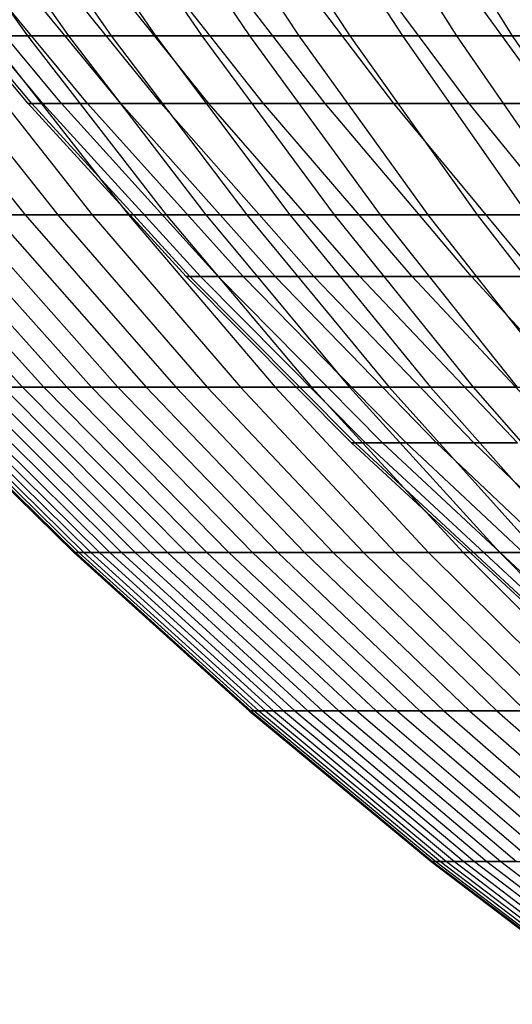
# Model space of a CAD drawing. Extents: x -125 to 125, y -143 to 0.
# Tile 29 of 241: x -41.65 to -36.4, y -131.42 to -120.95. Entities that reach past the tile are written whole.
import ezdxf

# ---------------------------------------------------------------- set-up
doc = ezdxf.new("R2010")
doc.units = 0
doc.header["$LTSCALE"] = 25.4
doc.layers.get('0').update_dxf_attribs({"linetype": 'CONTINUOUS'})

# ---------------------------------------------------------------- blocks, each defined once
blk = doc.blocks.new('NL2500026672_STL')
at = {"color": 0}
for p, q in [((-42.967, -119.149, 20.932), (-41.564, -121.119, 20.248)), ((-42.967, -119.149, 20.932), (-41.564, -121.119, 20.248)), ((-42.516, -119.149, -21.833), (-41.128, -121.119, -21.12)), ((-42.516, -119.149, -21.833), (-41.128, -121.119, -21.12)), ((-42.047, -119.149, 22.724), (-40.673, -121.119, 21.982)), ((-42.047, -119.149, 22.724), (-40.673, -121.119, 21.982)), ((-41.558, -119.149, -23.606), (-40.201, -121.119, -22.835)), ((-41.558, -119.149, -23.606), (-40.201, -121.119, -22.835)), ((-41.051, -119.149, 24.477), (-39.711, -121.119, 23.677)), ((-41.051, -119.149, 24.477), (-39.711, -121.119, 23.677)), ((-40.526, -119.149, -25.337), (-39.203, -121.119, -24.509)), ((-40.526, -119.149, -25.337), (-39.203, -121.119, -24.509)), ((-39.983, -119.149, 26.186), (-38.677, -121.119, 25.33)), ((-39.983, -119.149, 26.186), (-38.677, -121.119, 25.33)), ((-39.422, -119.149, -27.023), (-38.135, -121.119, -26.14)), ((-39.422, -119.149, -27.023), (-38.135, -121.119, -26.14)), ((-38.844, -119.149, 27.848), (-37.575, -121.119, 26.938)), ((-38.844, -119.149, 27.848), (-37.575, -121.119, 26.938)), ((-38.248, -119.149, -28.661), (-36.999, -121.119, -27.725)), ((-38.248, -119.149, -28.661), (-36.999, -121.119, -27.725)), ((-37.635, -119.149, 29.461), (-36.406, -121.119, 28.498)), ((-37.635, -119.149, 29.461), (-36.406, -121.119, 28.498)), ((-41.559, -121.839), (-43.163, -119.929)), ((-41.559, -121.839), (-43.163, -119.929)), ((-41.519, -121.839, 1.813), (-43.122, -119.929, 1.883)), ((-41.519, -121.839, 1.813), (-43.122, -119.929, 1.883)), ((-41.519, -121.839, -1.813), (-43.122, -119.929, -1.883)), ((-41.519, -121.839, -1.813), (-43.122, -119.929, -1.883)), ((-41.4, -121.839, 3.622), (-42.999, -119.929, 3.762)), ((-41.4, -121.839, 3.622), (-42.999, -119.929, 3.762)), ((-41.4, -121.839, -3.622), (-42.999, -119.929, -3.762)), ((-41.4, -121.839, -3.622), (-42.999, -119.929, -3.762)), ((-41.203, -121.839, 5.424), (-42.794, -119.929, 5.634)), ((-41.203, -121.839, 5.424), (-42.794, -119.929, 5.634)), ((-41.203, -121.839, -5.424), (-42.794, -119.929, -5.634)), ((-41.203, -121.839, -5.424), (-42.794, -119.929, -5.634)), ((-40.927, -121.839, 7.217), (-42.507, -119.929, 7.495)), ((-40.927, -121.839, 7.217), (-42.507, -119.929, 7.495)), ((-40.927, -121.839, -7.217), (-42.507, -119.929, -7.495)), ((-40.927, -121.839, -7.217), (-42.507, -119.929, -7.495)), ((-40.573, -121.839, 8.995), (-42.14, -119.929, 9.342)), ((-40.573, -121.839, 8.995), (-42.14, -119.929, 9.342)), ((-40.573, -121.839, -8.995), (-42.14, -119.929, -9.342)), ((-40.573, -121.839, -8.995), (-42.14, -119.929, -9.342)), ((-40.142, -121.839, 10.756), (-41.692, -119.929, 11.171)), ((-40.142, -121.839, 10.756), (-41.692, -119.929, 11.171)), ((-40.142, -121.839, -10.756), (-41.692, -119.929, -11.171)), ((-40.142, -121.839, -10.756), (-41.692, -119.929, -11.171)), ((-39.635, -121.839, 12.497), (-41.165, -119.929, 12.979)), ((-39.635, -121.839, 12.497), (-41.165, -119.929, 12.979)), ((-39.635, -121.839, -12.497), (-41.165, -119.929, -12.979)), ((-39.635, -121.839, -12.497), (-41.165, -119.929, -12.979)), ((-39.052, -121.839, 14.214), (-40.56, -119.929, 14.763)), ((-39.052, -121.839, 14.214), (-40.56, -119.929, 14.763)), ((-39.052, -121.839, -14.214), (-40.56, -119.929, -14.763)), ((-39.052, -121.839, -14.214), (-40.56, -119.929, -14.763)), ((-38.395, -121.839, 15.904), (-39.877, -119.929, 16.518)), ((-38.395, -121.839, 15.904), (-39.877, -119.929, 16.518)), ((-38.395, -121.839, -15.904), (-39.877, -119.929, -16.518)), ((-38.395, -121.839, -15.904), (-39.877, -119.929, -16.518)), ((-37.665, -121.839, 17.563), (-39.119, -119.929, 18.242)), ((-37.665, -121.839, 17.563), (-39.119, -119.929, 18.242)), ((-37.665, -121.839, -17.563), (-39.119, -119.929, -18.242)), ((-37.665, -121.839, -17.563), (-39.119, -119.929, -18.242)), ((-36.863, -121.839, 19.19), (-38.286, -119.929, 19.93)), ((-36.863, -121.839, 19.19), (-38.286, -119.929, 19.93)), ((-36.863, -121.839, -19.19), (-38.286, -119.929, -19.93)), ((-36.863, -121.839, -19.19), (-38.286, -119.929, -19.93)), ((-35.991, -121.839, 20.779), (-37.38, -119.929, 21.582)), ((-35.991, -121.839, 20.779), (-37.38, -119.929, 21.582)), ((-35.991, -121.839, -20.779), (-37.38, -119.929, -21.582)), ((-35.991, -121.839, -20.779), (-37.38, -119.929, -21.582)), ((-43.122, -121.119, 16.675), (-41.59, -123.021, 16.083)), ((-43.122, -121.119, 16.675), (-41.59, -123.021, 16.083)), ((-42.761, -121.119, -17.58), (-41.242, -123.021, -16.956)), ((-42.761, -121.119, -17.58), (-41.242, -123.021, -16.956)), ((-42.381, -121.119, 18.478), (-41.564, -121.119, 20.248)), ((-42.381, -121.119, 18.478), (-41.564, -121.119, 20.248)), ((-42.381, -121.119, 18.478), (-40.875, -123.021, 17.822)), ((-42.381, -121.119, 18.478), (-40.875, -123.021, 17.822)), ((-41.128, -121.119, -21.12), (-41.982, -121.119, -19.367)), ((-41.982, -121.119, -19.367), (-40.491, -123.021, -18.679)), ((-41.128, -121.119, -21.12), (-41.982, -121.119, -19.367)), ((-41.982, -121.119, -19.367), (-40.491, -123.021, -18.679)), ((-41.564, -121.119, 20.248), (-40.673, -121.119, 21.982)), ((-41.564, -121.119, 20.248), (-40.673, -121.119, 21.982)), ((-41.564, -121.119, 20.248), (-40.088, -123.021, 19.529)), ((-41.564, -121.119, 20.248), (-40.088, -123.021, 19.529)), ((-40.201, -121.119, -22.835), (-41.128, -121.119, -21.12)), ((-41.128, -121.119, -21.12), (-39.667, -123.021, -20.37)), ((-40.201, -121.119, -22.835), (-41.128, -121.119, -21.12)), ((-41.128, -121.119, -21.12), (-39.667, -123.021, -20.37)), ((-40.673, -121.119, 21.982), (-39.711, -121.119, 23.677)), ((-40.673, -121.119, 21.982), (-39.711, -121.119, 23.677)), ((-40.673, -121.119, 21.982), (-39.229, -123.021, 21.201)), ((-40.673, -121.119, 21.982), (-39.229, -123.021, 21.201)), ((-39.203, -121.119, -24.509), (-40.201, -121.119, -22.835)), ((-40.201, -121.119, -22.835), (-38.773, -123.021, -22.024)), ((-39.203, -121.119, -24.509), (-40.201, -121.119, -22.835)), ((-40.201, -121.119, -22.835), (-38.773, -123.021, -22.024)), ((-39.711, -121.119, 23.677), (-38.677, -121.119, 25.33)), ((-39.711, -121.119, 23.677), (-38.677, -121.119, 25.33)), ((-39.711, -121.119, 23.677), (-38.3, -123.021, 22.836)), ((-39.711, -121.119, 23.677), (-38.3, -123.021, 22.836)), ((-38.135, -121.119, -26.14), (-39.203, -121.119, -24.509)), ((-39.203, -121.119, -24.509), (-37.81, -123.021, -23.639)), ((-38.135, -121.119, -26.14), (-39.203, -121.119, -24.509)), ((-39.203, -121.119, -24.509), (-37.81, -123.021, -23.639)), ((-38.677, -121.119, 25.33), (-37.575, -121.119, 26.938)), ((-38.677, -121.119, 25.33), (-37.575, -121.119, 26.938)), ((-38.677, -121.119, 25.33), (-37.303, -123.021, 24.431)), ((-38.677, -121.119, 25.33), (-37.303, -123.021, 24.431)), ((-36.999, -121.119, -27.725), (-38.135, -121.119, -26.14)), ((-38.135, -121.119, -26.14), (-36.78, -123.021, -25.212)), ((-36.999, -121.119, -27.725), (-38.135, -121.119, -26.14)), ((-38.135, -121.119, -26.14), (-36.78, -123.021, -25.212)), ((-37.575, -121.119, 26.938), (-36.406, -121.119, 28.498)), ((-37.575, -121.119, 26.938), (-36.406, -121.119, 28.498)), ((-37.575, -121.119, 26.938), (-36.24, -123.021, 25.982)), ((-37.575, -121.119, 26.938), (-36.24, -123.021, 25.982)), ((-35.797, -121.119, -29.26), (-36.999, -121.119, -27.725)), ((-36.999, -121.119, -27.725), (-35.685, -123.021, -26.74)), ((-35.797, -121.119, -29.26), (-36.999, -121.119, -27.725)), ((-36.999, -121.119, -27.725), (-35.685, -123.021, -26.74)), ((-36.406, -121.119, 28.498), (-35.172, -121.119, 30.008)), ((-36.406, -121.119, 28.498), (-35.172, -121.119, 30.008)), ((-36.406, -121.119, 28.498), (-35.113, -123.021, 27.486)), ((-36.406, -121.119, 28.498), (-35.113, -123.021, 27.486)), ((-41.519, -121.839, 1.813), (-41.559, -121.839)), ((-39.875, -123.679), (-41.559, -121.839)), ((-41.519, -121.839, 1.813), (-41.559, -121.839)), ((-41.559, -121.839), (-41.519, -121.839, -1.813)), ((-39.875, -123.679), (-41.559, -121.839)), ((-41.559, -121.839), (-41.519, -121.839, -1.813)), ((-41.4, -121.839, 3.622), (-41.519, -121.839, 1.813)), ((-39.837, -123.679, 1.739), (-41.519, -121.839, 1.813)), ((-41.4, -121.839, 3.622), (-41.519, -121.839, 1.813)), ((-39.837, -123.679, 1.739), (-41.519, -121.839, 1.813)), ((-39.837, -123.679, -1.739), (-41.519, -121.839, -1.813)), ((-41.519, -121.839, -1.813), (-41.4, -121.839, -3.622)), ((-39.837, -123.679, -1.739), (-41.519, -121.839, -1.813)), ((-41.519, -121.839, -1.813), (-41.4, -121.839, -3.622)), ((-41.203, -121.839, 5.424), (-41.4, -121.839, 3.622)), ((-39.723, -123.679, 3.475), (-41.4, -121.839, 3.622)), ((-41.203, -121.839, 5.424), (-41.4, -121.839, 3.622)), ((-39.723, -123.679, 3.475), (-41.4, -121.839, 3.622)), ((-39.723, -123.679, -3.475), (-41.4, -121.839, -3.622)), ((-41.4, -121.839, -3.622), (-41.203, -121.839, -5.424)), ((-39.723, -123.679, -3.475), (-41.4, -121.839, -3.622)), ((-41.4, -121.839, -3.622), (-41.203, -121.839, -5.424)), ((-40.927, -121.839, 7.217), (-41.203, -121.839, 5.424)), ((-39.534, -123.679, 5.205), (-41.203, -121.839, 5.424)), ((-40.927, -121.839, 7.217), (-41.203, -121.839, 5.424)), ((-39.534, -123.679, 5.205), (-41.203, -121.839, 5.424)), ((-39.534, -123.679, -5.205), (-41.203, -121.839, -5.424)), ((-41.203, -121.839, -5.424), (-40.927, -121.839, -7.217)), ((-39.534, -123.679, -5.205), (-41.203, -121.839, -5.424)), ((-41.203, -121.839, -5.424), (-40.927, -121.839, -7.217)), ((-40.573, -121.839, 8.995), (-40.927, -121.839, 7.217)), ((-39.269, -123.679, 6.924), (-40.927, -121.839, 7.217)), ((-40.573, -121.839, 8.995), (-40.927, -121.839, 7.217)), ((-39.269, -123.679, 6.924), (-40.927, -121.839, 7.217)), ((-39.269, -123.679, -6.924), (-40.927, -121.839, -7.217)), ((-40.927, -121.839, -7.217), (-40.573, -121.839, -8.995)), ((-39.269, -123.679, -6.924), (-40.927, -121.839, -7.217)), ((-40.927, -121.839, -7.217), (-40.573, -121.839, -8.995)), ((-40.142, -121.839, 10.756), (-40.573, -121.839, 8.995)), ((-38.929, -123.679, 8.63), (-40.573, -121.839, 8.995)), ((-40.142, -121.839, 10.756), (-40.573, -121.839, 8.995)), ((-38.929, -123.679, 8.63), (-40.573, -121.839, 8.995)), ((-38.929, -123.679, -8.63), (-40.573, -121.839, -8.995)), ((-40.573, -121.839, -8.995), (-40.142, -121.839, -10.756)), ((-38.929, -123.679, -8.63), (-40.573, -121.839, -8.995)), ((-40.573, -121.839, -8.995), (-40.142, -121.839, -10.756)), ((-39.635, -121.839, 12.497), (-40.142, -121.839, 10.756)), ((-38.516, -123.679, 10.32), (-40.142, -121.839, 10.756)), ((-39.635, -121.839, 12.497), (-40.142, -121.839, 10.756)), ((-38.516, -123.679, 10.32), (-40.142, -121.839, 10.756)), ((-38.516, -123.679, -10.32), (-40.142, -121.839, -10.756)), ((-40.142, -121.839, -10.756), (-39.635, -121.839, -12.497)), ((-38.516, -123.679, -10.32), (-40.142, -121.839, -10.756)), ((-40.142, -121.839, -10.756), (-39.635, -121.839, -12.497)), ((-39.052, -121.839, 14.214), (-39.635, -121.839, 12.497)), ((-38.029, -123.679, 11.991), (-39.635, -121.839, 12.497)), ((-39.052, -121.839, 14.214), (-39.635, -121.839, 12.497)), ((-38.029, -123.679, 11.991), (-39.635, -121.839, 12.497)), ((-38.029, -123.679, -11.991), (-39.635, -121.839, -12.497)), ((-39.635, -121.839, -12.497), (-39.052, -121.839, -14.214)), ((-38.029, -123.679, -11.991), (-39.635, -121.839, -12.497)), ((-39.635, -121.839, -12.497), (-39.052, -121.839, -14.214)), ((-38.395, -121.839, 15.904), (-39.052, -121.839, 14.214)), ((-37.47, -123.679, 13.638), (-39.052, -121.839, 14.214)), ((-38.395, -121.839, 15.904), (-39.052, -121.839, 14.214)), ((-37.47, -123.679, 13.638), (-39.052, -121.839, 14.214)), ((-37.47, -123.679, -13.638), (-39.052, -121.839, -14.214)), ((-39.052, -121.839, -14.214), (-38.395, -121.839, -15.904)), ((-37.47, -123.679, -13.638), (-39.052, -121.839, -14.214)), ((-39.052, -121.839, -14.214), (-38.395, -121.839, -15.904)), ((-37.665, -121.839, 17.563), (-38.395, -121.839, 15.904)), ((-36.839, -123.679, 15.259), (-38.395, -121.839, 15.904)), ((-37.665, -121.839, 17.563), (-38.395, -121.839, 15.904)), ((-36.839, -123.679, 15.259), (-38.395, -121.839, 15.904)), ((-36.839, -123.679, -15.259), (-38.395, -121.839, -15.904)), ((-38.395, -121.839, -15.904), (-37.665, -121.839, -17.563)), ((-36.839, -123.679, -15.259), (-38.395, -121.839, -15.904)), ((-38.395, -121.839, -15.904), (-37.665, -121.839, -17.563)), ((-36.863, -121.839, 19.19), (-37.665, -121.839, 17.563)), ((-36.139, -123.679, 16.852), (-37.665, -121.839, 17.563)), ((-36.863, -121.839, 19.19), (-37.665, -121.839, 17.563)), ((-36.139, -123.679, 16.852), (-37.665, -121.839, 17.563)), ((-36.139, -123.679, -16.852), (-37.665, -121.839, -17.563)), ((-37.665, -121.839, -17.563), (-36.863, -121.839, -19.19)), ((-36.139, -123.679, -16.852), (-37.665, -121.839, -17.563)), ((-37.665, -121.839, -17.563), (-36.863, -121.839, -19.19)), ((-35.991, -121.839, 20.779), (-36.863, -121.839, 19.19)), ((-35.369, -123.679, 18.412), (-36.863, -121.839, 19.19)), ((-35.991, -121.839, 20.779), (-36.863, -121.839, 19.19)), ((-35.369, -123.679, 18.412), (-36.863, -121.839, 19.19)), ((-35.369, -123.679, -18.412), (-36.863, -121.839, -19.19)), ((-36.863, -121.839, -19.19), (-35.991, -121.839, -20.779)), ((-35.369, -123.679, -18.412), (-36.863, -121.839, -19.19)), ((-36.863, -121.839, -19.19), (-35.991, -121.839, -20.779)), ((-43.287, -123.021, 10.707), (-41.617, -124.854, 10.294)), ((-43.287, -123.021, 10.707), (-41.617, -124.854, 10.294)), ((-43.052, -123.021, -11.617), (-41.391, -124.854, -11.169)), ((-43.052, -123.021, -11.617), (-41.391, -124.854, -11.169)), ((-42.797, -123.021, 12.522), (-41.146, -124.854, 12.039)), ((-42.797, -123.021, 12.522), (-41.146, -124.854, 12.039)), ((-42.524, -123.021, -13.421), (-40.883, -124.854, -12.904)), ((-42.524, -123.021, -13.421), (-40.883, -124.854, -12.904)), ((-42.231, -123.021, 14.315), (-41.59, -123.021, 16.083)), ((-42.231, -123.021, 14.315), (-41.59, -123.021, 16.083)), ((-42.231, -123.021, 14.315), (-40.602, -124.854, 13.763)), ((-42.231, -123.021, 14.315), (-40.602, -124.854, 13.763)), ((-41.242, -123.021, -16.956), (-41.92, -123.021, -15.202)), ((-41.92, -123.021, -15.202), (-40.303, -124.854, -14.616)), ((-41.242, -123.021, -16.956), (-41.92, -123.021, -15.202)), ((-41.92, -123.021, -15.202), (-40.303, -124.854, -14.616)), ((-41.59, -123.021, 16.083), (-40.875, -123.021, 17.822)), ((-41.59, -123.021, 16.083), (-40.875, -123.021, 17.822)), ((-41.59, -123.021, 16.083), (-39.986, -124.854, 15.462)), ((-41.59, -123.021, 16.083), (-39.986, -124.854, 15.462)), ((-40.491, -123.021, -18.679), (-41.242, -123.021, -16.956)), ((-41.242, -123.021, -16.956), (-39.651, -124.854, -16.302)), ((-40.491, -123.021, -18.679), (-41.242, -123.021, -16.956)), ((-41.242, -123.021, -16.956), (-39.651, -124.854, -16.302)), ((-40.875, -123.021, 17.822), (-40.088, -123.021, 19.529)), ((-40.875, -123.021, 17.822), (-40.088, -123.021, 19.529)), ((-40.875, -123.021, 17.822), (-39.298, -124.854, 17.134)), ((-40.875, -123.021, 17.822), (-39.298, -124.854, 17.134)), ((-39.667, -123.021, -20.37), (-40.491, -123.021, -18.679)), ((-40.491, -123.021, -18.679), (-38.928, -124.854, -17.959)), ((-39.667, -123.021, -20.37), (-40.491, -123.021, -18.679)), ((-40.491, -123.021, -18.679), (-38.928, -124.854, -17.959)), ((-40.088, -123.021, 19.529), (-39.229, -123.021, 21.201)), ((-40.088, -123.021, 19.529), (-39.229, -123.021, 21.201)), ((-40.088, -123.021, 19.529), (-38.541, -124.854, 18.775)), ((-40.088, -123.021, 19.529), (-38.541, -124.854, 18.775)), ((-38.773, -123.021, -22.024), (-39.667, -123.021, -20.37)), ((-39.667, -123.021, -20.37), (-38.137, -124.854, -19.584)), ((-38.773, -123.021, -22.024), (-39.667, -123.021, -20.37)), ((-39.667, -123.021, -20.37), (-38.137, -124.854, -19.584)), ((-39.229, -123.021, 21.201), (-38.3, -123.021, 22.836)), ((-39.229, -123.021, 21.201), (-38.3, -123.021, 22.836)), ((-39.229, -123.021, 21.201), (-37.715, -124.854, 20.384)), ((-39.229, -123.021, 21.201), (-37.715, -124.854, 20.384)), ((-37.81, -123.021, -23.639), (-38.773, -123.021, -22.024)), ((-38.773, -123.021, -22.024), (-37.277, -124.854, -21.174)), ((-37.81, -123.021, -23.639), (-38.773, -123.021, -22.024)), ((-38.773, -123.021, -22.024), (-37.277, -124.854, -21.174)), ((-38.3, -123.021, 22.836), (-37.303, -123.021, 24.431)), ((-38.3, -123.021, 22.836), (-37.303, -123.021, 24.431)), ((-38.3, -123.021, 22.836), (-36.823, -124.854, 21.955)), ((-38.3, -123.021, 22.836), (-36.823, -124.854, 21.955)), ((-36.78, -123.021, -25.212), (-37.81, -123.021, -23.639)), ((-37.81, -123.021, -23.639), (-36.352, -124.854, -22.727)), ((-36.78, -123.021, -25.212), (-37.81, -123.021, -23.639)), ((-37.81, -123.021, -23.639), (-36.352, -124.854, -22.727)), ((-37.303, -123.021, 24.431), (-36.24, -123.021, 25.982)), ((-37.303, -123.021, 24.431), (-36.24, -123.021, 25.982)), ((-37.303, -123.021, 24.431), (-35.864, -124.854, 23.488)), ((-37.303, -123.021, 24.431), (-35.864, -124.854, 23.488)), ((-35.685, -123.021, -26.74), (-36.78, -123.021, -25.212)), ((-36.78, -123.021, -25.212), (-35.361, -124.854, -24.239)), ((-35.685, -123.021, -26.74), (-36.78, -123.021, -25.212)), ((-36.78, -123.021, -25.212), (-35.361, -124.854, -24.239)), ((-39.837, -123.679, 1.739), (-39.875, -123.679)), ((-38.115, -125.447), (-39.875, -123.679)), ((-39.837, -123.679, 1.739), (-39.875, -123.679)), ((-39.875, -123.679), (-39.837, -123.679, -1.739)), ((-38.115, -125.447), (-39.875, -123.679)), ((-39.875, -123.679), (-39.837, -123.679, -1.739)), ((-39.723, -123.679, 3.475), (-39.837, -123.679, 1.739)), ((-38.078, -125.447, 1.663), (-39.837, -123.679, 1.739)), ((-39.723, -123.679, 3.475), (-39.837, -123.679, 1.739)), ((-38.078, -125.447, 1.663), (-39.837, -123.679, 1.739)), ((-38.078, -125.447, -1.663), (-39.837, -123.679, -1.739)), ((-39.837, -123.679, -1.739), (-39.723, -123.679, -3.475)), ((-38.078, -125.447, -1.663), (-39.837, -123.679, -1.739)), ((-39.837, -123.679, -1.739), (-39.723, -123.679, -3.475)), ((-39.534, -123.679, 5.205), (-39.723, -123.679, 3.475)), ((-37.969, -125.447, 3.322), (-39.723, -123.679, 3.475)), ((-39.534, -123.679, 5.205), (-39.723, -123.679, 3.475)), ((-37.969, -125.447, 3.322), (-39.723, -123.679, 3.475)), ((-37.969, -125.447, -3.322), (-39.723, -123.679, -3.475)), ((-39.723, -123.679, -3.475), (-39.534, -123.679, -5.205)), ((-37.969, -125.447, -3.322), (-39.723, -123.679, -3.475)), ((-39.723, -123.679, -3.475), (-39.534, -123.679, -5.205)), ((-39.269, -123.679, 6.924), (-39.534, -123.679, 5.205)), ((-37.788, -125.447, 4.975), (-39.534, -123.679, 5.205)), ((-39.269, -123.679, 6.924), (-39.534, -123.679, 5.205)), ((-37.788, -125.447, 4.975), (-39.534, -123.679, 5.205)), ((-37.788, -125.447, -4.975), (-39.534, -123.679, -5.205)), ((-39.534, -123.679, -5.205), (-39.269, -123.679, -6.924)), ((-37.788, -125.447, -4.975), (-39.534, -123.679, -5.205)), ((-39.534, -123.679, -5.205), (-39.269, -123.679, -6.924)), ((-38.929, -123.679, 8.63), (-39.269, -123.679, 6.924)), ((-37.535, -125.447, 6.619), (-39.269, -123.679, 6.924)), ((-38.929, -123.679, 8.63), (-39.269, -123.679, 6.924)), ((-37.535, -125.447, 6.619), (-39.269, -123.679, 6.924)), ((-37.535, -125.447, -6.619), (-39.269, -123.679, -6.924)), ((-39.269, -123.679, -6.924), (-38.929, -123.679, -8.63)), ((-37.535, -125.447, -6.619), (-39.269, -123.679, -6.924)), ((-39.269, -123.679, -6.924), (-38.929, -123.679, -8.63)), ((-38.516, -123.679, 10.32), (-38.929, -123.679, 8.63)), ((-37.211, -125.447, 8.249), (-38.929, -123.679, 8.63)), ((-38.516, -123.679, 10.32), (-38.929, -123.679, 8.63)), ((-37.211, -125.447, 8.249), (-38.929, -123.679, 8.63)), ((-37.211, -125.447, -8.249), (-38.929, -123.679, -8.63)), ((-38.929, -123.679, -8.63), (-38.516, -123.679, -10.32)), ((-37.211, -125.447, -8.249), (-38.929, -123.679, -8.63)), ((-38.929, -123.679, -8.63), (-38.516, -123.679, -10.32)), ((-38.029, -123.679, 11.991), (-38.516, -123.679, 10.32)), ((-36.816, -125.447, 9.865), (-38.516, -123.679, 10.32)), ((-38.029, -123.679, 11.991), (-38.516, -123.679, 10.32)), ((-36.816, -125.447, 9.865), (-38.516, -123.679, 10.32)), ((-36.816, -125.447, -9.865), (-38.516, -123.679, -10.32)), ((-38.516, -123.679, -10.32), (-38.029, -123.679, -11.991)), ((-36.816, -125.447, -9.865), (-38.516, -123.679, -10.32)), ((-38.516, -123.679, -10.32), (-38.029, -123.679, -11.991)), ((-37.47, -123.679, 13.638), (-38.029, -123.679, 11.991)), ((-36.35, -125.447, 11.461), (-38.029, -123.679, 11.991)), ((-37.47, -123.679, 13.638), (-38.029, -123.679, 11.991)), ((-36.35, -125.447, 11.461), (-38.029, -123.679, 11.991)), ((-36.35, -125.447, -11.461), (-38.029, -123.679, -11.991)), ((-38.029, -123.679, -11.991), (-37.47, -123.679, -13.638)), ((-36.35, -125.447, -11.461), (-38.029, -123.679, -11.991)), ((-38.029, -123.679, -11.991), (-37.47, -123.679, -13.638)), ((-36.839, -123.679, 15.259), (-37.47, -123.679, 13.638)), ((-35.816, -125.447, 13.036), (-37.47, -123.679, 13.638)), ((-36.839, -123.679, 15.259), (-37.47, -123.679, 13.638)), ((-35.816, -125.447, 13.036), (-37.47, -123.679, 13.638)), ((-35.816, -125.447, -13.036), (-37.47, -123.679, -13.638)), ((-37.47, -123.679, -13.638), (-36.839, -123.679, -15.259)), ((-35.816, -125.447, -13.036), (-37.47, -123.679, -13.638)), ((-37.47, -123.679, -13.638), (-36.839, -123.679, -15.259)), ((-36.139, -123.679, 16.852), (-36.839, -123.679, 15.259)), ((-35.213, -125.447, 14.586), (-36.839, -123.679, 15.259)), ((-36.139, -123.679, 16.852), (-36.839, -123.679, 15.259)), ((-35.213, -125.447, 14.586), (-36.839, -123.679, 15.259)), ((-35.213, -125.447, -14.586), (-36.839, -123.679, -15.259)), ((-36.839, -123.679, -15.259), (-36.139, -123.679, -16.852)), ((-35.213, -125.447, -14.586), (-36.839, -123.679, -15.259)), ((-36.839, -123.679, -15.259), (-36.139, -123.679, -16.852)), ((-42.869, -124.854, -0.452), (-41.073, -126.612, -0.433)), ((-42.869, -124.854, -0.452), (-41.073, -126.612, -0.433)), ((-42.85, -124.854, 1.356), (-41.055, -126.612, 1.299)), ((-42.85, -124.854, 1.356), (-41.055, -126.612, 1.299)), ((-42.812, -124.854, -2.259), (-41.019, -126.612, -2.164)), ((-42.812, -124.854, -2.259), (-41.019, -126.612, -2.164)), ((-42.755, -124.854, 3.161), (-40.964, -126.612, 3.028)), ((-42.755, -124.854, 3.161), (-40.964, -126.612, 3.028)), ((-42.678, -124.854, -4.062), (-40.891, -126.612, -3.891)), ((-42.678, -124.854, -4.062), (-40.891, -126.612, -3.891)), ((-42.583, -124.854, 4.96), (-40.8, -126.612, 4.753)), ((-42.583, -124.854, 4.96), (-40.8, -126.612, 4.753)), ((-42.469, -124.854, -5.857), (-40.69, -126.612, -5.612)), ((-42.469, -124.854, -5.857), (-40.69, -126.612, -5.612)), ((-42.336, -124.854, 6.751), (-40.563, -126.612, 6.468)), ((-42.336, -124.854, 6.751), (-40.563, -126.612, 6.468)), ((-42.185, -124.854, -7.642), (-40.418, -126.612, -7.322)), ((-42.185, -124.854, -7.642), (-40.418, -126.612, -7.322)), ((-42.014, -124.854, 8.53), (-41.617, -124.854, 10.294)), ((-42.014, -124.854, 8.53), (-41.617, -124.854, 10.294)), ((-42.014, -124.854, 8.53), (-40.254, -126.612, 8.173)), ((-42.014, -124.854, 8.53), (-40.254, -126.612, 8.173)), ((-41.391, -124.854, -11.169), (-41.825, -124.854, -9.414)), ((-41.825, -124.854, -9.414), (-40.073, -126.612, -9.02)), ((-41.391, -124.854, -11.169), (-41.825, -124.854, -9.414)), ((-41.825, -124.854, -9.414), (-40.073, -126.612, -9.02)), ((-41.617, -124.854, 10.294), (-41.146, -124.854, 12.039)), ((-41.617, -124.854, 10.294), (-41.146, -124.854, 12.039)), ((-41.617, -124.854, 10.294), (-39.874, -126.612, 9.862)), ((-41.617, -124.854, 10.294), (-39.874, -126.612, 9.862)), ((-40.883, -124.854, -12.904), (-41.391, -124.854, -11.169)), ((-41.391, -124.854, -11.169), (-39.657, -126.612, -10.701)), ((-40.883, -124.854, -12.904), (-41.391, -124.854, -11.169)), ((-41.391, -124.854, -11.169), (-39.657, -126.612, -10.701)), ((-41.146, -124.854, 12.039), (-40.602, -124.854, 13.763)), ((-41.146, -124.854, 12.039), (-40.602, -124.854, 13.763)), ((-41.146, -124.854, 12.039), (-39.423, -126.612, 11.535)), ((-41.146, -124.854, 12.039), (-39.423, -126.612, 11.535)), ((-40.303, -124.854, -14.616), (-40.883, -124.854, -12.904)), ((-40.883, -124.854, -12.904), (-39.171, -126.612, -12.363)), ((-40.303, -124.854, -14.616), (-40.883, -124.854, -12.904)), ((-40.883, -124.854, -12.904), (-39.171, -126.612, -12.363)), ((-40.602, -124.854, 13.763), (-39.986, -124.854, 15.462)), ((-40.602, -124.854, 13.763), (-39.986, -124.854, 15.462)), ((-40.602, -124.854, 13.763), (-38.902, -126.612, 13.186)), ((-40.602, -124.854, 13.763), (-38.902, -126.612, 13.186)), ((-39.651, -124.854, -16.302), (-40.303, -124.854, -14.616)), ((-40.303, -124.854, -14.616), (-38.615, -126.612, -14.003)), ((-39.651, -124.854, -16.302), (-40.303, -124.854, -14.616)), ((-40.303, -124.854, -14.616), (-38.615, -126.612, -14.003)), ((-39.986, -124.854, 15.462), (-39.298, -124.854, 17.134)), ((-39.986, -124.854, 15.462), (-39.298, -124.854, 17.134)), ((-39.986, -124.854, 15.462), (-38.311, -126.612, 14.814)), ((-39.986, -124.854, 15.462), (-38.311, -126.612, 14.814)), ((-38.928, -124.854, -17.959), (-39.651, -124.854, -16.302)), ((-39.651, -124.854, -16.302), (-37.99, -126.612, -15.619)), ((-38.928, -124.854, -17.959), (-39.651, -124.854, -16.302)), ((-39.651, -124.854, -16.302), (-37.99, -126.612, -15.619)), ((-39.298, -124.854, 17.134), (-38.541, -124.854, 18.775)), ((-39.298, -124.854, 17.134), (-38.541, -124.854, 18.775)), ((-39.298, -124.854, 17.134), (-37.652, -126.612, 16.416)), ((-39.298, -124.854, 17.134), (-37.652, -126.612, 16.416)), ((-38.137, -124.854, -19.584), (-38.928, -124.854, -17.959)), ((-38.928, -124.854, -17.959), (-37.298, -126.612, -17.207)), ((-38.137, -124.854, -19.584), (-38.928, -124.854, -17.959)), ((-38.928, -124.854, -17.959), (-37.298, -126.612, -17.207)), ((-38.541, -124.854, 18.775), (-37.715, -124.854, 20.384)), ((-38.541, -124.854, 18.775), (-37.715, -124.854, 20.384)), ((-38.541, -124.854, 18.775), (-36.927, -126.612, 17.989)), ((-38.541, -124.854, 18.775), (-36.927, -126.612, 17.989)), ((-37.277, -124.854, -21.174), (-38.137, -124.854, -19.584)), ((-38.137, -124.854, -19.584), (-36.539, -126.612, -18.764)), ((-37.277, -124.854, -21.174), (-38.137, -124.854, -19.584)), ((-38.137, -124.854, -19.584), (-36.539, -126.612, -18.764)), ((-37.715, -124.854, 20.384), (-36.823, -124.854, 21.955)), ((-37.715, -124.854, 20.384), (-36.823, -124.854, 21.955)), ((-37.715, -124.854, 20.384), (-36.136, -126.612, 19.53)), ((-37.715, -124.854, 20.384), (-36.136, -126.612, 19.53)), ((-36.352, -124.854, -22.727), (-37.277, -124.854, -21.174)), ((-37.277, -124.854, -21.174), (-35.716, -126.612, -20.287)), ((-36.352, -124.854, -22.727), (-37.277, -124.854, -21.174)), ((-37.277, -124.854, -21.174), (-35.716, -126.612, -20.287)), ((-36.823, -124.854, 21.955), (-35.864, -124.854, 23.488)), ((-36.823, -124.854, 21.955), (-35.864, -124.854, 23.488)), ((-36.823, -124.854, 21.955), (-35.28, -126.612, 21.036)), ((-36.823, -124.854, 21.955), (-35.28, -126.612, 21.036)), ((-38.078, -125.447, 1.663), (-38.115, -125.447)), ((-36.281, -127.139), (-38.115, -125.447)), ((-38.078, -125.447, 1.663), (-38.115, -125.447)), ((-38.115, -125.447), (-38.078, -125.447, -1.663)), ((-36.281, -127.139), (-38.115, -125.447)), ((-38.115, -125.447), (-38.078, -125.447, -1.663)), ((-37.969, -125.447, 3.322), (-38.078, -125.447, 1.663)), ((-36.247, -127.139, 1.583), (-38.078, -125.447, 1.663)), ((-37.969, -125.447, 3.322), (-38.078, -125.447, 1.663)), ((-36.247, -127.139, 1.583), (-38.078, -125.447, 1.663)), ((-36.247, -127.139, -1.583), (-38.078, -125.447, -1.663)), ((-38.078, -125.447, -1.663), (-37.969, -125.447, -3.322)), ((-36.247, -127.139, -1.583), (-38.078, -125.447, -1.663)), ((-38.078, -125.447, -1.663), (-37.969, -125.447, -3.322)), ((-37.788, -125.447, 4.975), (-37.969, -125.447, 3.322)), ((-36.143, -127.139, 3.162), (-37.969, -125.447, 3.322)), ((-37.788, -125.447, 4.975), (-37.969, -125.447, 3.322)), ((-36.143, -127.139, 3.162), (-37.969, -125.447, 3.322)), ((-36.143, -127.139, -3.162), (-37.969, -125.447, -3.322)), ((-37.969, -125.447, -3.322), (-37.788, -125.447, -4.975)), ((-36.143, -127.139, -3.162), (-37.969, -125.447, -3.322)), ((-37.969, -125.447, -3.322), (-37.788, -125.447, -4.975)), ((-37.535, -125.447, 6.619), (-37.788, -125.447, 4.975)), ((-35.971, -127.139, 4.736), (-37.788, -125.447, 4.975)), ((-37.535, -125.447, 6.619), (-37.788, -125.447, 4.975)), ((-35.971, -127.139, 4.736), (-37.788, -125.447, 4.975)), ((-35.971, -127.139, -4.736), (-37.788, -125.447, -4.975)), ((-37.788, -125.447, -4.975), (-37.535, -125.447, -6.619)), ((-35.971, -127.139, -4.736), (-37.788, -125.447, -4.975)), ((-37.788, -125.447, -4.975), (-37.535, -125.447, -6.619)), ((-37.211, -125.447, 8.249), (-37.535, -125.447, 6.619)), ((-35.73, -127.139, 6.3), (-37.535, -125.447, 6.619)), ((-37.211, -125.447, 8.249), (-37.535, -125.447, 6.619)), ((-35.73, -127.139, 6.3), (-37.535, -125.447, 6.619)), ((-35.73, -127.139, -6.3), (-37.535, -125.447, -6.619)), ((-37.535, -125.447, -6.619), (-37.211, -125.447, -8.249)), ((-35.73, -127.139, -6.3), (-37.535, -125.447, -6.619)), ((-37.535, -125.447, -6.619), (-37.211, -125.447, -8.249)), ((-36.816, -125.447, 9.865), (-37.211, -125.447, 8.249)), ((-35.421, -127.139, 7.853), (-37.211, -125.447, 8.249)), ((-36.816, -125.447, 9.865), (-37.211, -125.447, 8.249)), ((-35.421, -127.139, 7.853), (-37.211, -125.447, 8.249)), ((-35.421, -127.139, -7.853), (-37.211, -125.447, -8.249)), ((-37.211, -125.447, -8.249), (-36.816, -125.447, -9.865)), ((-35.421, -127.139, -7.853), (-37.211, -125.447, -8.249)), ((-37.211, -125.447, -8.249), (-36.816, -125.447, -9.865)), ((-36.35, -125.447, 11.461), (-36.816, -125.447, 9.865)), ((-35.045, -127.139, 9.39), (-36.816, -125.447, 9.865)), ((-36.35, -125.447, 11.461), (-36.816, -125.447, 9.865)), ((-35.045, -127.139, 9.39), (-36.816, -125.447, 9.865)), ((-35.045, -127.139, -9.39), (-36.816, -125.447, -9.865)), ((-36.816, -125.447, -9.865), (-36.35, -125.447, -11.461)), ((-35.045, -127.139, -9.39), (-36.816, -125.447, -9.865)), ((-36.816, -125.447, -9.865), (-36.35, -125.447, -11.461)), ((-41.073, -126.612, -0.433), (-41.055, -126.612, 1.299)), ((-41.019, -126.612, -2.164), (-41.073, -126.612, -0.433)), ((-41.073, -126.612, -0.433), (-41.055, -126.612, 1.299)), ((-41.073, -126.612, -0.433), (-39.206, -128.294, -0.413)), ((-41.019, -126.612, -2.164), (-41.073, -126.612, -0.433)), ((-41.073, -126.612, -0.433), (-39.206, -128.294, -0.413)), ((-41.055, -126.612, 1.299), (-40.964, -126.612, 3.028)), ((-41.055, -126.612, 1.299), (-40.964, -126.612, 3.028)), ((-41.055, -126.612, 1.299), (-39.188, -128.294, 1.24)), ((-41.055, -126.612, 1.299), (-39.188, -128.294, 1.24)), ((-40.891, -126.612, -3.891), (-41.019, -126.612, -2.164)), ((-41.019, -126.612, -2.164), (-39.154, -128.294, -2.066)), ((-40.891, -126.612, -3.891), (-41.019, -126.612, -2.164)), ((-41.019, -126.612, -2.164), (-39.154, -128.294, -2.066)), ((-40.964, -126.612, 3.028), (-40.8, -126.612, 4.753)), ((-40.964, -126.612, 3.028), (-40.8, -126.612, 4.753)), ((-40.964, -126.612, 3.028), (-39.101, -128.294, 2.891)), ((-40.964, -126.612, 3.028), (-39.101, -128.294, 2.891)), ((-40.69, -126.612, -5.612), (-40.891, -126.612, -3.891)), ((-40.891, -126.612, -3.891), (-39.032, -128.294, -3.714)), ((-40.69, -126.612, -5.612), (-40.891, -126.612, -3.891)), ((-40.891, -126.612, -3.891), (-39.032, -128.294, -3.714)), ((-40.8, -126.612, 4.753), (-40.563, -126.612, 6.468)), ((-40.8, -126.612, 4.753), (-40.563, -126.612, 6.468)), ((-40.8, -126.612, 4.753), (-38.945, -128.294, 4.537)), ((-40.8, -126.612, 4.753), (-38.945, -128.294, 4.537)), ((-40.418, -126.612, -7.322), (-40.69, -126.612, -5.612)), ((-40.69, -126.612, -5.612), (-38.84, -128.294, -5.357)), ((-40.418, -126.612, -7.322), (-40.69, -126.612, -5.612)), ((-40.69, -126.612, -5.612), (-38.84, -128.294, -5.357)), ((-40.563, -126.612, 6.468), (-40.254, -126.612, 8.173)), ((-40.563, -126.612, 6.468), (-40.254, -126.612, 8.173)), ((-40.563, -126.612, 6.468), (-38.719, -128.294, 6.174)), ((-40.563, -126.612, 6.468), (-38.719, -128.294, 6.174)), ((-40.073, -126.612, -9.02), (-40.418, -126.612, -7.322)), ((-40.418, -126.612, -7.322), (-38.58, -128.294, -6.989)), ((-40.073, -126.612, -9.02), (-40.418, -126.612, -7.322)), ((-40.418, -126.612, -7.322), (-38.58, -128.294, -6.989)), ((-40.254, -126.612, 8.173), (-39.874, -126.612, 9.862)), ((-40.254, -126.612, 8.173), (-39.874, -126.612, 9.862)), ((-40.254, -126.612, 8.173), (-38.424, -128.294, 7.801)), ((-40.254, -126.612, 8.173), (-38.424, -128.294, 7.801)), ((-39.657, -126.612, -10.701), (-40.073, -126.612, -9.02)), ((-40.073, -126.612, -9.02), (-38.251, -128.294, -8.609)), ((-39.657, -126.612, -10.701), (-40.073, -126.612, -9.02)), ((-40.073, -126.612, -9.02), (-38.251, -128.294, -8.609)), ((-39.874, -126.612, 9.862), (-39.423, -126.612, 11.535)), ((-39.874, -126.612, 9.862), (-39.423, -126.612, 11.535)), ((-39.874, -126.612, 9.862), (-38.061, -128.294, 9.414)), ((-39.874, -126.612, 9.862), (-38.061, -128.294, 9.414)), ((-39.171, -126.612, -12.363), (-39.657, -126.612, -10.701)), ((-39.657, -126.612, -10.701), (-37.854, -128.294, -10.214)), ((-39.171, -126.612, -12.363), (-39.657, -126.612, -10.701)), ((-39.657, -126.612, -10.701), (-37.854, -128.294, -10.214)), ((-39.423, -126.612, 11.535), (-38.902, -126.612, 13.186)), ((-39.423, -126.612, 11.535), (-38.902, -126.612, 13.186)), ((-39.423, -126.612, 11.535), (-37.63, -128.294, 11.01)), ((-39.423, -126.612, 11.535), (-37.63, -128.294, 11.01)), ((-38.615, -126.612, -14.003), (-39.171, -126.612, -12.363)), ((-39.171, -126.612, -12.363), (-37.39, -128.294, -11.801)), ((-38.615, -126.612, -14.003), (-39.171, -126.612, -12.363)), ((-39.171, -126.612, -12.363), (-37.39, -128.294, -11.801)), ((-38.902, -126.612, 13.186), (-38.311, -126.612, 14.814)), ((-38.902, -126.612, 13.186), (-38.311, -126.612, 14.814)), ((-38.902, -126.612, 13.186), (-37.133, -128.294, 12.587)), ((-38.902, -126.612, 13.186), (-37.133, -128.294, 12.587)), ((-37.99, -126.612, -15.619), (-38.615, -126.612, -14.003)), ((-38.615, -126.612, -14.003), (-36.859, -128.294, -13.367)), ((-37.99, -126.612, -15.619), (-38.615, -126.612, -14.003)), ((-38.615, -126.612, -14.003), (-36.859, -128.294, -13.367)), ((-38.311, -126.612, 14.814), (-37.652, -126.612, 16.416)), ((-38.311, -126.612, 14.814), (-37.652, -126.612, 16.416)), ((-38.311, -126.612, 14.814), (-36.569, -128.294, 14.141)), ((-38.311, -126.612, 14.814), (-36.569, -128.294, 14.141)), ((-37.298, -126.612, -17.207), (-37.99, -126.612, -15.619)), ((-37.99, -126.612, -15.619), (-36.263, -128.294, -14.909)), ((-37.298, -126.612, -17.207), (-37.99, -126.612, -15.619)), ((-37.99, -126.612, -15.619), (-36.263, -128.294, -14.909)), ((-37.652, -126.612, 16.416), (-36.927, -126.612, 17.989)), ((-37.652, -126.612, 16.416), (-36.927, -126.612, 17.989)), ((-37.652, -126.612, 16.416), (-35.94, -128.294, 15.67)), ((-37.652, -126.612, 16.416), (-35.94, -128.294, 15.67)), ((-36.539, -126.612, -18.764), (-37.298, -126.612, -17.207)), ((-37.298, -126.612, -17.207), (-35.602, -128.294, -16.424)), ((-36.539, -126.612, -18.764), (-37.298, -126.612, -17.207)), ((-37.298, -126.612, -17.207), (-35.602, -128.294, -16.424)), ((-36.927, -126.612, 17.989), (-36.136, -126.612, 19.53)), ((-36.927, -126.612, 17.989), (-36.136, -126.612, 19.53)), ((-36.927, -126.612, 17.989), (-35.248, -128.294, 17.171)), ((-36.927, -126.612, 17.989), (-35.248, -128.294, 17.171)), ((-35.716, -126.612, -20.287), (-36.539, -126.612, -18.764)), ((-36.539, -126.612, -18.764), (-34.878, -128.294, -17.91)), ((-35.716, -126.612, -20.287), (-36.539, -126.612, -18.764)), ((-36.539, -126.612, -18.764), (-34.878, -128.294, -17.91)), ((-39.206, -128.294, -0.413), (-39.188, -128.294, 1.24)), ((-39.154, -128.294, -2.066), (-39.206, -128.294, -0.413)), ((-39.206, -128.294, -0.413), (-39.188, -128.294, 1.24)), ((-39.206, -128.294, -0.413), (-37.269, -129.896, -0.393)), ((-39.154, -128.294, -2.066), (-39.206, -128.294, -0.413)), ((-39.206, -128.294, -0.413), (-37.269, -129.896, -0.393)), ((-39.188, -128.294, 1.24), (-39.101, -128.294, 2.891)), ((-39.188, -128.294, 1.24), (-39.101, -128.294, 2.891)), ((-39.188, -128.294, 1.24), (-37.253, -129.896, 1.179)), ((-39.188, -128.294, 1.24), (-37.253, -129.896, 1.179)), ((-39.032, -128.294, -3.714), (-39.154, -128.294, -2.066)), ((-39.154, -128.294, -2.066), (-37.22, -129.896, -1.964)), ((-39.032, -128.294, -3.714), (-39.154, -128.294, -2.066)), ((-39.154, -128.294, -2.066), (-37.22, -129.896, -1.964)), ((-39.101, -128.294, 2.891), (-38.945, -128.294, 4.537)), ((-39.101, -128.294, 2.891), (-38.945, -128.294, 4.537)), ((-39.101, -128.294, 2.891), (-37.17, -129.896, 2.748)), ((-39.101, -128.294, 2.891), (-37.17, -129.896, 2.748)), ((-38.84, -128.294, -5.357), (-39.032, -128.294, -3.714)), ((-39.032, -128.294, -3.714), (-37.104, -129.896, -3.531)), ((-38.84, -128.294, -5.357), (-39.032, -128.294, -3.714)), ((-39.032, -128.294, -3.714), (-37.104, -129.896, -3.531)), ((-38.945, -128.294, 4.537), (-38.719, -128.294, 6.174)), ((-38.945, -128.294, 4.537), (-38.719, -128.294, 6.174)), ((-38.945, -128.294, 4.537), (-37.021, -129.896, 4.313)), ((-38.945, -128.294, 4.537), (-37.021, -129.896, 4.313)), ((-38.58, -128.294, -6.989), (-38.84, -128.294, -5.357)), ((-38.84, -128.294, -5.357), (-36.922, -129.896, -5.092)), ((-38.58, -128.294, -6.989), (-38.84, -128.294, -5.357)), ((-38.84, -128.294, -5.357), (-36.922, -129.896, -5.092)), ((-38.719, -128.294, 6.174), (-38.424, -128.294, 7.801)), ((-38.719, -128.294, 6.174), (-38.424, -128.294, 7.801)), ((-38.719, -128.294, 6.174), (-36.807, -129.896, 5.869)), ((-38.719, -128.294, 6.174), (-36.807, -129.896, 5.869)), ((-38.251, -128.294, -8.609), (-38.58, -128.294, -6.989)), ((-38.58, -128.294, -6.989), (-36.675, -129.896, -6.644)), ((-38.251, -128.294, -8.609), (-38.58, -128.294, -6.989)), ((-38.58, -128.294, -6.989), (-36.675, -129.896, -6.644)), ((-38.424, -128.294, 7.801), (-38.061, -128.294, 9.414)), ((-38.424, -128.294, 7.801), (-38.061, -128.294, 9.414)), ((-38.424, -128.294, 7.801), (-36.526, -129.896, 7.416)), ((-38.424, -128.294, 7.801), (-36.526, -129.896, 7.416)), ((-37.854, -128.294, -10.214), (-38.251, -128.294, -8.609)), ((-38.251, -128.294, -8.609), (-36.362, -129.896, -8.184)), ((-37.854, -128.294, -10.214), (-38.251, -128.294, -8.609)), ((-38.251, -128.294, -8.609), (-36.362, -129.896, -8.184)), ((-38.061, -128.294, 9.414), (-37.63, -128.294, 11.01)), ((-38.061, -128.294, 9.414), (-37.63, -128.294, 11.01)), ((-38.061, -128.294, 9.414), (-36.181, -129.896, 8.949)), ((-38.061, -128.294, 9.414), (-36.181, -129.896, 8.949)), ((-37.39, -128.294, -11.801), (-37.854, -128.294, -10.214)), ((-37.854, -128.294, -10.214), (-35.985, -129.896, -9.71)), ((-37.39, -128.294, -11.801), (-37.854, -128.294, -10.214)), ((-37.854, -128.294, -10.214), (-35.985, -129.896, -9.71)), ((-37.63, -128.294, 11.01), (-37.133, -128.294, 12.587)), ((-37.63, -128.294, 11.01), (-37.133, -128.294, 12.587)), ((-37.63, -128.294, 11.01), (-35.772, -129.896, 10.466)), ((-37.63, -128.294, 11.01), (-35.772, -129.896, 10.466)), ((-36.859, -128.294, -13.367), (-37.39, -128.294, -11.801)), ((-37.39, -128.294, -11.801), (-35.543, -129.896, -11.218)), ((-36.859, -128.294, -13.367), (-37.39, -128.294, -11.801)), ((-37.39, -128.294, -11.801), (-35.543, -129.896, -11.218)), ((-37.133, -128.294, 12.587), (-36.569, -128.294, 14.141)), ((-37.133, -128.294, 12.587), (-36.569, -128.294, 14.141)), ((-37.133, -128.294, 12.587), (-35.299, -129.896, 11.965)), ((-37.133, -128.294, 12.587), (-35.299, -129.896, 11.965)), ((-36.263, -128.294, -14.909), (-36.859, -128.294, -13.367)), ((-36.859, -128.294, -13.367), (-35.039, -129.896, -12.707)), ((-36.263, -128.294, -14.909), (-36.859, -128.294, -13.367)), ((-36.859, -128.294, -13.367), (-35.039, -129.896, -12.707)), ((-36.569, -128.294, 14.141), (-35.94, -128.294, 15.67)), ((-36.569, -128.294, 14.141), (-35.94, -128.294, 15.67)), ((-36.569, -128.294, 14.141), (-34.763, -129.896, 13.442)), ((-36.569, -128.294, 14.141), (-34.763, -129.896, 13.442)), ((-37.269, -129.896, -0.393), (-37.253, -129.896, 1.179)), ((-37.22, -129.896, -1.964), (-37.269, -129.896, -0.393)), ((-37.269, -129.896, -0.393), (-37.253, -129.896, 1.179)), ((-37.269, -129.896, -0.393), (-35.268, -131.416, -0.372)), ((-37.22, -129.896, -1.964), (-37.269, -129.896, -0.393)), ((-37.269, -129.896, -0.393), (-35.268, -131.416, -0.372)), ((-37.253, -129.896, 1.179), (-37.17, -129.896, 2.748)), ((-37.253, -129.896, 1.179), (-37.17, -129.896, 2.748)), ((-37.253, -129.896, 1.179), (-35.252, -131.416, 1.115)), ((-37.253, -129.896, 1.179), (-35.252, -131.416, 1.115)), ((-37.104, -129.896, -3.531), (-37.22, -129.896, -1.964)), ((-37.22, -129.896, -1.964), (-35.221, -131.416, -1.858)), ((-37.104, -129.896, -3.531), (-37.22, -129.896, -1.964)), ((-37.22, -129.896, -1.964), (-35.221, -131.416, -1.858)), ((-37.17, -129.896, 2.748), (-37.021, -129.896, 4.313)), ((-37.17, -129.896, 2.748), (-37.021, -129.896, 4.313)), ((-37.17, -129.896, 2.748), (-35.174, -131.416, 2.6)), ((-37.17, -129.896, 2.748), (-35.174, -131.416, 2.6)), ((-36.922, -129.896, -5.092), (-37.104, -129.896, -3.531)), ((-37.104, -129.896, -3.531), (-35.111, -131.416, -3.341)), ((-36.922, -129.896, -5.092), (-37.104, -129.896, -3.531)), ((-37.104, -129.896, -3.531), (-35.111, -131.416, -3.341)), ((-37.021, -129.896, 4.313), (-36.807, -129.896, 5.869)), ((-37.021, -129.896, 4.313), (-36.807, -129.896, 5.869)), ((-37.021, -129.896, 4.313), (-35.033, -131.416, 4.081)), ((-37.021, -129.896, 4.313), (-35.033, -131.416, 4.081)), ((-36.675, -129.896, -6.644), (-36.922, -129.896, -5.092)), ((-36.922, -129.896, -5.092), (-34.939, -131.416, -4.819)), ((-36.675, -129.896, -6.644), (-36.922, -129.896, -5.092)), ((-36.922, -129.896, -5.092), (-34.939, -131.416, -4.819)), ((-36.807, -129.896, 5.869), (-36.526, -129.896, 7.416)), ((-36.807, -129.896, 5.869), (-36.526, -129.896, 7.416)), ((-36.807, -129.896, 5.869), (-34.83, -131.416, 5.554)), ((-36.807, -129.896, 5.869), (-34.83, -131.416, 5.554)), ((-36.362, -129.896, -8.184), (-36.675, -129.896, -6.644)), ((-36.675, -129.896, -6.644), (-34.705, -131.416, -6.287)), ((-36.362, -129.896, -8.184), (-36.675, -129.896, -6.644)), ((-36.675, -129.896, -6.644), (-34.705, -131.416, -6.287)), ((-36.526, -129.896, 7.416), (-36.181, -129.896, 8.949)), ((-36.526, -129.896, 7.416), (-36.181, -129.896, 8.949)), ((-36.526, -129.896, 7.416), (-34.565, -131.416, 7.017)), ((-36.526, -129.896, 7.416), (-34.565, -131.416, 7.017))]:
    blk.add_line(p, q, dxfattribs=at)

msp = doc.modelspace()

# ---------------------------------------------------------------- block references
at = {"color": 253}
msp.add_blockref('NL2500026672_STL', (0, 0), dxfattribs=at)

doc.saveas('drawing.dxf')
